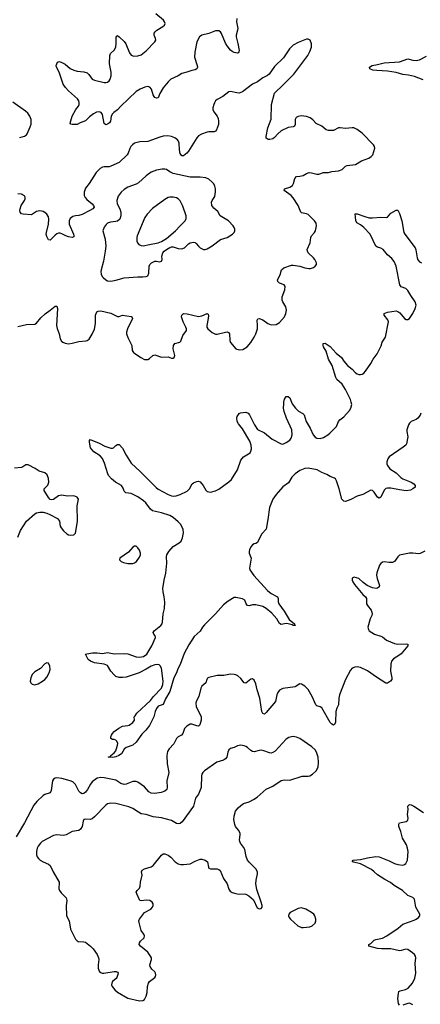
# Model space of a CAD drawing. Header units: inches. Extents: x 1308439 to 1441336, y 959892 to 1036309.
# Tile 114 of 167: x 1401470 to 1406218, y 982860 to 994534. Entities that reach past the tile are written whole.
import ezdxf

# ---------------------------------------------------------------- set-up
doc = ezdxf.new("R2010")
doc.units = ezdxf.units.IN
doc.header["$MEASUREMENT"] = 0
doc.layers.add('B4908', color=7, linetype='Continuous')
doc.layers.add('B4909', color=7, linetype='Continuous')

msp = doc.modelspace()

# ---------------------------------------------------------------- linework, layer by layer
at = {"layer": 'B4908', "color": 6}
for points, elevation in [([(1406223, 989870), (1406215, 989845), (1406190, 989810), (1406170, 989794), (1406108, 989770), (1406090, 989750), (1406079, 989730), (1406060, 989670), (1406059, 989650), (1406070, 989590), (1406055, 989505), (1406046, 989490), (1406016, 989464), (1405849, 989351), (1405833, 989327), (1405822, 989290), (1405822, 989270), (1405827, 989250), (1405857, 989210), (1405930, 989162), (1405987, 989107), (1406010, 989092), (1406109, 989050), (1406140, 989030), (1406157, 989010), (1406156, 988990), (1406131, 988970), (1406103, 988957), (1406052, 988948), (1405970, 988958), (1405870, 988981), (1405830, 988981), (1405810, 988974), (1405790, 988956), (1405750, 988874), (1405730, 988862), (1405710, 988872), (1405670, 988933), (1405650, 988952), (1405630, 988957), (1405537, 988903), (1405470, 988883), (1405394, 988846), (1405330, 988823), (1405310, 988826), (1405289, 988850), (1405258, 988970), (1405225, 989065), (1405212, 989090), (1405199, 989099), (1405150, 989119), (1405110, 989142), (1405050, 989165), (1404995, 989195), (1404890, 989216), (1404850, 989212), (1404790, 989191), (1404733, 989150), (1404697, 989110), (1404657, 989043), (1404590, 988995), (1404510, 988903), (1404472, 988850), (1404429, 988750), (1404412, 988608), (1404390, 988494), (1404341, 988439), (1404319, 988401), (1404290, 988335), (1404270, 988322), (1404250, 988320), (1404230, 988307), (1404210, 988285), (1404194, 988250), (1404190, 988230), (1404191, 988210), (1404214, 988150), (1404193, 988030), (1404199, 988010), (1404244, 987944), (1404407, 987766), (1404450, 987730), (1404526, 987690), (1404532, 987672), (1404532, 987630), (1404540, 987610), (1404603, 987523), (1404664, 987424), (1404726, 987370), (1404725, 987365), (1404738, 987350), (1404710, 987350), (1404698, 987358), (1404650, 987373), (1404630, 987374), (1404570, 987363), (1404550, 987376), (1404518, 987430), (1404459, 987499), (1404393, 987553), (1404350, 987575), (1404270, 987596), (1404230, 987596), (1404190, 987583), (1404170, 987587), (1404155, 987610), (1404139, 987650), (1404110, 987667), (1404030, 987685), (1404010, 987684), (1403940, 987640), (1403885, 987595), (1403789, 987490), (1403659, 987361), (1403636, 987330), (1403610, 987284), (1403539, 987221), (1403476, 987124), (1403419, 987021), (1403371, 986889), (1403343, 986837), (1403329, 986790), (1403298, 986730), (1403250, 986568), (1403198, 986482), (1403170, 986416), (1403110, 986394), (1403090, 986366), (1403074, 986330), (1403060, 986270), (1403010, 986166), (1402964, 986110), (1402917, 986063), (1402850, 985967), (1402810, 985933), (1402730, 985903), (1402710, 985887), (1402676, 985830), (1402646, 985810), (1402610, 985795), (1402568, 985788), (1402518, 985790), (1402537, 985797), (1402547, 985793), (1402549, 985810), (1402590, 985842), (1402610, 985864), (1402631, 985931), (1402633, 985953), (1402621, 985981), (1402610, 985991), (1402590, 985999), (1402570, 985999), (1402552, 986010), (1402551, 986030), (1402557, 986050), (1402569, 986071), (1402590, 986094), (1402646, 986134), (1402690, 986157), (1402750, 986164), (1402766, 986170), (1402810, 986202), (1402831, 986230), (1402827, 986270), (1402840, 986280), (1402860, 986310), (1403019, 986461), (1403056, 986510), (1403150, 986610), (1403167, 986650), (1403171, 986690), (1403150, 986846), (1403135, 986875), (1403123, 986883), (1403108, 986888), (1403070, 986884), (1403027, 986870), (1402970, 986833), (1402887, 986790), (1402730, 986740), (1402690, 986734), (1402650, 986735), (1402610, 986747), (1402590, 986765), (1402549, 986810), (1402510, 986878), (1402472, 986892), (1402358, 986910), (1402308, 986928), (1402283, 986950), (1402268, 986970), (1402249, 987010), (1402264, 987016), (1402334, 987026), (1402390, 987027), (1402450, 987019), (1402510, 987030), (1402590, 987017), (1402710, 987020), (1402750, 987014), (1402850, 986981), (1402890, 986974), (1402938, 986982), (1402977, 987010), (1403038, 987110), (1403078, 987210), (1403074, 987230), (1403058, 987250), (1403050, 987270), (1403064, 987290), (1403144, 987350), (1403157, 987370), (1403163, 987390), (1403170, 987490), (1403186, 987554), (1403191, 987629), (1403184, 987690), (1403169, 987750), (1403167, 987790), (1403181, 987890), (1403203, 987970), (1403213, 988090), (1403211, 988169), (1403215, 988190), (1403239, 988230), (1403290, 988286), (1403361, 988330), (1403382, 988350), (1403400, 988390), (1403411, 988451), (1403409, 988490), (1403378, 988550), (1403350, 988582), (1403290, 988633), (1403250, 988656), (1403150, 988688), (1403043, 988710), (1403021, 988730), (1402965, 988805), (1402939, 988830), (1402870, 988877), (1402790, 988916), (1402726, 988926), (1402710, 988945), (1402698, 988978), (1402676, 989010), (1402605, 989050), (1402558, 989090), (1402524, 989130), (1402515, 989150), (1402475, 989275), (1402451, 989331), (1402423, 989363), (1402350, 989410), (1402310, 989457), (1402297, 989523), (1402297, 989543), (1402305, 989555), (1402410, 989514), (1402478, 989478), (1402550, 989455), (1402568, 989452), (1402582, 989458), (1402610, 989487), (1402630, 989499), (1402650, 989496), (1402690, 989452), (1402732, 989370), (1402790, 989276), (1402897, 989177), (1403087, 988987), (1403110, 988969), (1403230, 988905), (1403270, 988888), (1403290, 988886), (1403323, 988890), (1403370, 988905), (1403455, 988945), (1403483, 988970), (1403513, 989030), (1403530, 989044), (1403570, 989059), (1403590, 989064), (1403610, 989055), (1403643, 989010), (1403675, 988955), (1403690, 988942), (1403730, 988934), (1403790, 988946), (1403830, 988967), (1403950, 989053), (1403979, 989081), (1404050, 989195), (1404091, 989310), (1404123, 989350), (1404200, 989400), (1404210, 989418), (1404216, 989444), (1404213, 989490), (1404197, 989537), (1404110, 989682), (1404063, 989743), (1404048, 989770), (1404044, 989810), (1404049, 989830), (1404070, 989866), (1404086, 989874), (1404150, 989879), (1404176, 989870), (1404193, 989850), (1404252, 989730), (1404290, 989675), (1404370, 989635), (1404462, 989562), (1404570, 989506), (1404590, 989503), (1404630, 989522), (1404670, 989550), (1404688, 989572), (1404700, 989610), (1404697, 989670), (1404631, 989811), (1404605, 989890), (1404598, 989930), (1404599, 989981), (1404602, 990000)], 2700), ([(1404693, 990000), (1404701, 989981), (1404737, 989930), (1404773, 989893), (1404825, 989865), (1404840, 989850), (1404867, 989770), (1404912, 989692), (1404948, 989610), (1404970, 989585), (1404990, 989573), (1405030, 989570), (1405070, 989581), (1405123, 989610), (1405147, 989630), (1405223, 989710), (1405248, 989770), (1405263, 989790), (1405313, 989827), (1405379, 989901), (1405396, 989930), (1405405, 989970), (1405398, 990000)], 2700), ([(1401450, 988397), (1401481, 988479), (1401550, 988590), (1401650, 988676), (1401670, 988687), (1401710, 988695), (1401750, 988694), (1401790, 988685), (1401829, 988669), (1401918, 988618), (1401940, 988590), (1401951, 988530), (1401960, 988510), (1401990, 988473), (1402030, 988439), (1402050, 988428), (1402078, 988422), (1402113, 988427), (1402130, 988448), (1402135, 988465), (1402154, 988590), (1402152, 988770), (1402166, 988850), (1402151, 988871), (1402110, 988887), (1402034, 988886), (1401970, 988896), (1401930, 988887), (1401870, 988846), (1401850, 988841), (1401830, 988845), (1401810, 988868), (1401762, 988950), (1401762, 988970), (1401805, 989015), (1401817, 989050), (1401813, 989093), (1401796, 989136), (1401770, 989161), (1401702, 989182), (1401654, 989214), (1401570, 989256), (1401543, 989257), (1401508, 989232), (1401490, 989225), (1401410, 989215)], 2800), ([(1406270, 988231), (1406215, 988205), (1406199, 988201), (1406130, 988209), (1406090, 988208), (1405973, 988187), (1405950, 988167), (1405910, 988111), (1405890, 988100), (1405850, 988097), (1405790, 988108), (1405770, 988103), (1405750, 988088), (1405733, 988067), (1405703, 987977), (1405700, 987950), (1405705, 987910), (1405735, 987825), (1405730, 987808), (1405710, 987794), (1405694, 987790), (1405650, 987796), (1405586, 987826), (1405541, 987861), (1405490, 987910), (1405435, 987925), (1405409, 987911), (1405410, 987890), (1405418, 987870), (1405439, 987839), (1405537, 987717), (1405570, 987690), (1405579, 987670), (1405580, 987610), (1405590, 987590), (1405634, 987534), (1405645, 987510), (1405647, 987490), (1405643, 987470), (1405625, 987430), (1405594, 987330), (1405602, 987302), (1405613, 987290), (1405676, 987250), (1405750, 987226), (1405770, 987215), (1405817, 987177), (1405910, 987139), (1405950, 987130), (1406050, 987134), (1406069, 987129), (1406069, 987110), (1405990, 987017), (1405965, 986995), (1405902, 986958), (1405876, 986930), (1405868, 986892), (1405863, 986810), (1405881, 986730), (1405881, 986710), (1405866, 986690), (1405830, 986669), (1405810, 986668), (1405698, 986738), (1405590, 986813), (1405510, 986854), (1405470, 986863), (1405442, 986858), (1405410, 986844), (1405390, 986823), (1405330, 986711), (1405261, 986530), (1405252, 986490), (1405248, 986410), (1405229, 986371), (1405217, 986330), (1405214, 986206), (1405202, 986178), (1405190, 986170), (1405170, 986180), (1405150, 986201), (1405050, 986377), (1405030, 986388), (1404990, 986398), (1404978, 986410), (1404938, 986510), (1404890, 986591), (1404850, 986632), (1404810, 986656), (1404790, 986658), (1404735, 986625), (1404590, 986606), (1404550, 986584), (1404530, 986558), (1404516, 986530), (1404502, 986450), (1404390, 986318), (1404370, 986302), (1404350, 986307), (1404340, 986330), (1404316, 986490), (1404286, 986590), (1404270, 986660), (1404250, 986702), (1404230, 986718), (1404210, 986717), (1404150, 986666), (1404130, 986670), (1404090, 986721), (1404055, 986755), (1404030, 986768), (1404010, 986772), (1403967, 986773), (1403890, 986759), (1403810, 986759), (1403710, 986736), (1403695, 986725), (1403687, 986713), (1403678, 986670), (1403630, 986632), (1403615, 986610), (1403592, 986508), (1403562, 986450), (1403557, 986430), (1403563, 986390), (1403619, 986270), (1403620, 986230), (1403605, 986175), (1403590, 986158), (1403570, 986160), (1403510, 986182), (1403490, 986181), (1403450, 986159), (1403425, 986130), (1403405, 986070), (1403388, 986052), (1403350, 986030), (1403330, 986012), (1403296, 985950), (1403242, 985890), (1403223, 985857), (1403215, 985810), (1403217, 985710), (1403236, 985610), (1403215, 985510), (1403219, 985430), (1403212, 985408), (1403192, 985389), (1403148, 985372), (1403070, 985361), (1403030, 985363), (1403000, 985380), (1402950, 985438), (1402870, 985493), (1402850, 985501), (1402810, 985502), (1402730, 985472), (1402710, 985468), (1402670, 985480), (1402610, 985516), (1402470, 985547), (1402430, 985550), (1402390, 985541), (1402330, 985496), (1402308, 985472), (1402273, 985407), (1402250, 985377), (1402230, 985359), (1402210, 985354), (1402190, 985366), (1402170, 985389), (1402130, 985466), (1402098, 985498), (1402070, 985510), (1401970, 985537), (1401910, 985545), (1401890, 985540), (1401872, 985530), (1401859, 985510), (1401845, 985395), (1401831, 985369), (1401770, 985349), (1401750, 985336), (1401675, 985265), (1401637, 985223), (1401528, 985010), (1401430, 984846)], 2800), ([(1405970, 982851), (1405960, 982870), (1405953, 982930), (1405958, 982990), (1405965, 983010), (1405980, 983020), (1406044, 983036), (1406072, 983050), (1406125, 983110), (1406151, 983170), (1406164, 983230), (1406158, 983342), (1406166, 983410), (1406161, 983430), (1406148, 983450), (1406127, 983470), (1406070, 983509), (1406047, 983513), (1405990, 983497), (1405970, 983496), (1405870, 983519), (1405756, 983516), (1405710, 983520), (1405609, 983550), (1405607, 983570), (1405630, 983581), (1405670, 983619), (1405690, 983630), (1405770, 983646), (1405820, 983670), (1405956, 983764), (1406010, 983811), (1406143, 983857), (1406170, 983870), (1406197, 983890), (1406212, 983908), (1406214, 983930), (1406163, 984010), (1406147, 984107), (1406130, 984128), (1406070, 984150), (1406008, 984210), (1405908, 984268), (1405864, 984304), (1405798, 984338), (1405710, 984394), (1405672, 984432), (1405638, 984458), (1405510, 984526), (1405409, 984550), (1405421, 984570), (1405510, 984577), (1405590, 984598), (1405690, 984614), (1405730, 984607), (1405850, 984560), (1405910, 984530), (1405950, 984518), (1406010, 984511), (1406030, 984517), (1406047, 984530), (1406065, 984570), (1406073, 984670), (1406067, 984710), (1406053, 984750), (1406005, 984830), (1405987, 984907), (1405965, 984970), (1405964, 984996), (1405970, 985012), (1406051, 985029), (1406070, 985042), (1406074, 985066), (1406065, 985110), (1406073, 985170), (1406069, 985211), (1406090, 985228), (1406110, 985225), (1406140, 985210), (1406254, 985134)], 2800), ([(1406130, 982852), (1406090, 982872), (1406069, 982871), (1406010, 982850)], 2800)]:
    msp.add_lwpolyline(points, dxfattribs=dict(at, elevation=elevation))
for points, elevation in [([(1402830, 988291), (1402810, 988280), (1402760, 988220), (1402655, 988150), (1402654, 988130), (1402674, 988110), (1402699, 988099), (1402750, 988085), (1402810, 988086), (1402830, 988093), (1402856, 988110), (1402890, 988160), (1402901, 988190), (1402902, 988210), (1402890, 988245), (1402870, 988274), (1402850, 988290)], 2800), ([(1401790, 986907), (1401770, 986895), (1401718, 986842), (1401650, 986803), (1401617, 986770), (1401602, 986730), (1401596, 986690), (1401598, 986679), (1401601, 986670), (1401617, 986657), (1401650, 986648), (1401690, 986659), (1401742, 986690), (1401770, 986712), (1401790, 986738), (1401818, 986790), (1401830, 986830), (1401828, 986870), (1401810, 986905)], 2800), ([(1404710, 986034), (1404690, 986033), (1404658, 986022), (1404630, 986003), (1404497, 985863), (1404470, 985844), (1404450, 985839), (1404430, 985840), (1404365, 985865), (1404330, 985872), (1404309, 985871), (1404250, 985852), (1404230, 985856), (1404209, 985869), (1404170, 985905), (1404150, 985917), (1404130, 985925), (1404090, 985931), (1404050, 985926), (1404010, 985903), (1403970, 985892), (1403950, 985879), (1403937, 985850), (1403924, 985790), (1403911, 985769), (1403886, 985754), (1403808, 985732), (1403660, 985630), (1403640, 985610), (1403629, 985590), (1403626, 985570), (1403622, 985430), (1403588, 985352), (1403555, 985305), (1403531, 985210), (1403395, 985025), (1403370, 985005), (1403350, 985000), (1403330, 985003), (1403270, 985041), (1403150, 985072), (1403050, 985081), (1402970, 985110), (1402910, 985120), (1402877, 985137), (1402810, 985182), (1402763, 985203), (1402610, 985242), (1402550, 985246), (1402510, 985235), (1402490, 985222), (1402358, 985082), (1402330, 985059), (1402310, 985052), (1402250, 985054), (1402230, 985050), (1402222, 985030), (1402211, 984970), (1402190, 984937), (1402170, 984922), (1402090, 984909), (1402021, 984870), (1401990, 984860), (1401910, 984868), (1401870, 984860), (1401738, 984790), (1401716, 984770), (1401690, 984735), (1401679, 984710), (1401669, 984670), (1401671, 984631), (1401679, 984610), (1401692, 984590), (1401714, 984570), (1401747, 984550), (1401810, 984523), (1401830, 984504), (1401865, 984430), (1401936, 984310), (1401938, 984290), (1401932, 984250), (1401934, 984230), (1401942, 984210), (1401963, 984183), (1402022, 984122), (1402028, 984090), (1402020, 984030), (1402025, 983910), (1402055, 983850), (1402073, 983750), (1402133, 983633), (1402150, 983614), (1402165, 983605), (1402230, 983602), (1402250, 983595), (1402310, 983550), (1402339, 983519), (1402388, 983450), (1402406, 983410), (1402408, 983390), (1402401, 983330), (1402402, 983290), (1402412, 983252), (1402421, 983241), (1402446, 983230), (1402469, 983229), (1402590, 983251), (1402612, 983251), (1402630, 983243), (1402636, 983230), (1402634, 983214), (1402622, 983178), (1402614, 983166), (1402570, 983130), (1402562, 983110), (1402560, 983090), (1402565, 983070), (1402599, 983030), (1402630, 983005), (1402750, 982932), (1402890, 982901), (1402930, 982906), (1402950, 982917), (1402970, 982956), (1402981, 982999), (1402986, 983070), (1402996, 983110), (1403010, 983132), (1403070, 983177), (1403080, 983190), (1403085, 983210), (1403081, 983230), (1403070, 983247), (1403038, 983278), (1403017, 983310), (1403014, 983330), (1403033, 983390), (1403031, 983410), (1403022, 983430), (1402990, 983479), (1402902, 983550), (1402887, 983570), (1402889, 983590), (1402903, 983610), (1402947, 983650), (1402950, 983670), (1402942, 983690), (1402910, 983734), (1402886, 983830), (1402884, 983850), (1402889, 983870), (1402950, 983950), (1403024, 983990), (1403045, 984010), (1403053, 984030), (1403051, 984050), (1403040, 984070), (1403011, 984091), (1402970, 984095), (1402910, 984085), (1402892, 984091), (1402857, 984170), (1402852, 984190), (1402862, 984210), (1402890, 984238), (1402899, 984261), (1402900, 984310), (1402922, 984390), (1402915, 984430), (1402920, 984450), (1402950, 984467), (1403030, 984489), (1403050, 984504), (1403150, 984630), (1403170, 984643), (1403190, 984644), (1403230, 984627), (1403263, 984603), (1403312, 984550), (1403350, 984526), (1403378, 984518), (1403410, 984516), (1403490, 984527), (1403550, 984559), (1403610, 984580), (1403630, 984580), (1403670, 984570), (1403694, 984550), (1403706, 984486), (1403713, 984473), (1403730, 984466), (1403810, 984467), (1403830, 984459), (1403845, 984445), (1403887, 984350), (1403928, 984290), (1403947, 984227), (1403963, 984203), (1403987, 984187), (1404032, 984172), (1404067, 984167), (1404130, 984169), (1404150, 984165), (1404187, 984147), (1404239, 984099), (1404285, 984005), (1404310, 983991), (1404330, 983995), (1404343, 984010), (1404342, 984030), (1404332, 984072), (1404280, 984220), (1404267, 984287), (1404271, 984330), (1404289, 984409), (1404288, 984430), (1404270, 984467), (1404190, 984547), (1404171, 984571), (1404154, 984614), (1404137, 984697), (1404124, 984724), (1404087, 984770), (1404077, 984790), (1404075, 984810), (1404083, 984870), (1404081, 984890), (1404065, 984925), (1404028, 984968), (1404018, 984990), (1404007, 985050), (1404012, 985090), (1404027, 985150), (1404058, 985190), (1404090, 985219), (1404121, 985239), (1404190, 985262), (1404242, 985290), (1404283, 985317), (1404390, 985410), (1404470, 985447), (1404570, 985514), (1404610, 985523), (1404670, 985516), (1404816, 985564), (1404890, 985564), (1404910, 985569), (1404942, 985590), (1404984, 985630), (1405007, 985673), (1405012, 985728), (1405008, 985790), (1404987, 985850), (1404970, 985876), (1404933, 985913), (1404790, 986010), (1404750, 986028)], 2900), ([(1404810, 984002), (1404770, 983995), (1404676, 983950), (1404658, 983930), (1404655, 983910), (1404663, 983890), (1404678, 983870), (1404768, 983790), (1404810, 983772), (1404830, 983769), (1404910, 983778), (1404937, 983790), (1404970, 983821), (1404981, 983850), (1404980, 983870), (1404968, 983910), (1404954, 983930), (1404930, 983950), (1404860, 983990)], 2900)]:
    msp.add_lwpolyline(points, close=True, dxfattribs=dict(at, elevation=elevation))
at = {"layer": 'B4909', "color": 6}
for points, elevation in [([(1404042, 994550), (1404040, 994510), (1404054, 994430), (1404053, 994410), (1404035, 994350), (1404034, 994330), (1404056, 994250), (1404071, 994170), (1404069, 994151), (1404058, 994142), (1404050, 994139), (1404010, 994146), (1403990, 994155), (1403970, 994172), (1403930, 994223), (1403910, 994257), (1403862, 994370), (1403850, 994389), (1403830, 994402), (1403790, 994401), (1403710, 994372), (1403630, 994350), (1403601, 994330), (1403570, 994272), (1403544, 994150), (1403541, 994090), (1403573, 993990), (1403577, 993970), (1403570, 993950), (1403550, 993940), (1403510, 993933), (1403450, 993910), (1403390, 993895), (1403350, 993868), (1403263, 993830), (1403230, 993799), (1403170, 993725), (1403130, 993659), (1403111, 993609), (1403090, 993605), (1403070, 993613), (1403062, 993622), (1403050, 993643), (1403032, 993710), (1403012, 993732), (1402990, 993740), (1402954, 993734), (1402896, 993710), (1402850, 993683), (1402670, 993510), (1402630, 993465), (1402586, 993434), (1402570, 993417), (1402556, 993390), (1402545, 993330), (1402533, 993310), (1402510, 993294), (1402489, 993289), (1402470, 993304), (1402451, 993410), (1402434, 993434), (1402410, 993443), (1402382, 993438), (1402344, 993416), (1402298, 993382), (1402250, 993336), (1402187, 993313), (1402150, 993291), (1402090, 993292), (1402076, 993296), (1402070, 993308), (1402090, 993389), (1402137, 993470), (1402166, 993510), (1402173, 993530), (1402174, 993554), (1402170, 993570), (1402155, 993595), (1402047, 993690), (1402012, 993730), (1401985, 993770), (1401939, 993910), (1401907, 993970), (1401904, 993990), (1401920, 994030), (1401930, 994036), (1401943, 994037), (1401970, 994028), (1402010, 994005), (1402070, 993955), (1402110, 993935), (1402150, 993923), (1402230, 993915), (1402270, 993903), (1402290, 993884), (1402329, 993830), (1402355, 993815), (1402470, 993788), (1402490, 993788), (1402510, 993793), (1402530, 993809), (1402543, 993830), (1402553, 993870), (1402553, 993910), (1402533, 994010), (1402538, 994110), (1402546, 994134), (1402588, 994172), (1402608, 994210), (1402614, 994250), (1402613, 994327), (1402620, 994340), (1402630, 994345), (1402650, 994331), (1402710, 994275), (1402727, 994247), (1402770, 994141), (1402790, 994115), (1402822, 994102), (1402870, 994104), (1402910, 994119), (1402970, 994163), (1403073, 994270), (1403082, 994290), (1403081, 994310), (1403065, 994350), (1403065, 994375), (1403074, 994390), (1403097, 994410), (1403168, 994452), (1403187, 994470), (1403193, 994490), (1403187, 994510), (1403174, 994530), (1403083, 994603)], 2700), ([(1401450, 990898), (1401550, 990920), (1401650, 990924), (1401670, 990935), (1401722, 990998), (1401772, 991048), (1401831, 991089), (1401870, 991123), (1401890, 991136), (1401910, 991136), (1401918, 991110), (1401907, 990907), (1401913, 990873), (1401939, 990810), (1401950, 990750), (1401964, 990724), (1401980, 990710), (1402010, 990699), (1402050, 990692), (1402090, 990698), (1402170, 990720), (1402255, 990725), (1402270, 990730), (1402294, 990746), (1402330, 990805), (1402356, 990864), (1402368, 990932), (1402370, 991030), (1402386, 991070), (1402401, 991079), (1402430, 991081), (1402550, 991055), (1402630, 991013), (1402650, 991015), (1402690, 991031), (1402790, 991016), (1402801, 991010), (1402806, 990990), (1402747, 990870), (1402734, 990830), (1402735, 990810), (1402750, 990765), (1402800, 990670), (1402804, 990610), (1402817, 990590), (1402830, 990579), (1402907, 990527), (1402950, 990507), (1402990, 990504), (1403010, 990516), (1403047, 990553), (1403070, 990560), (1403150, 990534), (1403230, 990537), (1403270, 990522), (1403290, 990521), (1403301, 990530), (1403308, 990552), (1403290, 990630), (1403292, 990670), (1403310, 990693), (1403369, 990711), (1403379, 990721), (1403404, 990790), (1403446, 990850), (1403447, 990870), (1403440, 990890), (1403409, 990950), (1403389, 991010), (1403390, 991030), (1403410, 991049), (1403454, 991046), (1403590, 991014), (1403630, 991023), (1403693, 991050), (1403702, 991041), (1403706, 991026), (1403703, 990990), (1403687, 990910), (1403688, 990890), (1403698, 990870), (1403750, 990825), (1403790, 990806), (1403810, 990806), (1403910, 990831), (1403930, 990832), (1403945, 990825), (1403956, 990810), (1403962, 990730), (1403970, 990706), (1404030, 990633), (1404070, 990619), (1404116, 990624), (1404166, 990654), (1404210, 990707), (1404250, 990769), (1404270, 990811), (1404288, 990870), (1404290, 990910), (1404284, 990970), (1404292, 990988), (1404310, 990991), (1404350, 990977), (1404410, 990932), (1404450, 990918), (1404510, 990921), (1404550, 990945), (1404608, 991012), (1404624, 991050), (1404632, 991090), (1404626, 991130), (1404587, 991187), (1404579, 991210), (1404582, 991250), (1404614, 991330), (1404618, 991370), (1404604, 991390), (1404548, 991410), (1404529, 991430), (1404524, 991450), (1404556, 991510), (1404574, 991570), (1404602, 991590), (1404690, 991625), (1404710, 991625), (1404790, 991610), (1404850, 991591), (1404896, 991584), (1404915, 991585), (1404950, 991597), (1404971, 991610), (1404987, 991633), (1404986, 991650), (1404968, 991690), (1404953, 991710), (1404890, 991768), (1404879, 991790), (1404877, 991810), (1404914, 991890), (1404922, 991950), (1404930, 991970), (1404965, 992010), (1404977, 992030), (1404989, 992089), (1404983, 992123), (1404965, 992150), (1404890, 992223), (1404870, 992234), (1404810, 992243), (1404802, 992250), (1404770, 992330), (1404710, 992422), (1404688, 992448), (1404606, 992510), (1404610, 992530), (1404670, 992548), (1404703, 992570), (1404715, 992590), (1404730, 992650), (1404750, 992675), (1404790, 992677), (1404830, 992685), (1404870, 992710), (1404899, 992721), (1404930, 992718), (1404990, 992701), (1405016, 992704), (1405070, 992724), (1405130, 992721), (1405170, 992734), (1405250, 992741), (1405290, 992759), (1405330, 992796), (1405350, 992806), (1405450, 992818), (1405520, 992860), (1405609, 992891), (1405636, 992910), (1405655, 992930), (1405678, 993010), (1405674, 993030), (1405663, 993050), (1405529, 993189), (1405470, 993233), (1405430, 993250), (1405410, 993252), (1405330, 993245), (1405267, 993253), (1405249, 993251), (1405190, 993222), (1405130, 993219), (1405102, 993230), (1405050, 993272), (1404984, 993304), (1404946, 993346), (1404912, 993372), (1404870, 993387), (1404807, 993393), (1404770, 993387), (1404747, 993373), (1404733, 993350), (1404734, 993290), (1404728, 993270), (1404710, 993262), (1404650, 993255), (1404570, 993217), (1404530, 993182), (1404490, 993137), (1404470, 993122), (1404433, 993113), (1404413, 993113), (1404393, 993130), (1404390, 993150), (1404411, 993250), (1404450, 993355), (1404456, 993530), (1404490, 993661), (1404512, 993688), (1404570, 993739), (1404720, 993890), (1404883, 994110), (1404910, 994156), (1404928, 994210), (1404928, 994248), (1404912, 994292), (1404890, 994304), (1404870, 994302), (1404770, 994263), (1404710, 994230), (1404668, 994190), (1404597, 994083), (1404490, 993978), (1404428, 993890), (1404407, 993873), (1404350, 993844), (1404290, 993797), (1404228, 993770), (1404110, 993680), (1404070, 993664), (1404045, 993665), (1403970, 993681), (1403950, 993677), (1403878, 993622), (1403810, 993587), (1403792, 993570), (1403780, 993550), (1403769, 993530), (1403758, 993490), (1403759, 993470), (1403770, 993441), (1403812, 993392), (1403824, 993364), (1403828, 993330), (1403825, 993290), (1403803, 993230), (1403790, 993213), (1403774, 993206), (1403710, 993206), (1403690, 993202), (1403625, 993175), (1403590, 993155), (1403568, 993132), (1403470, 992977), (1403449, 992950), (1403410, 992920), (1403390, 992919), (1403370, 992946), (1403362, 992990), (1403361, 993070), (1403354, 993094), (1403342, 993110), (1403310, 993133), (1403269, 993149), (1403225, 993155), (1403170, 993151), (1403130, 993142), (1402990, 993089), (1402894, 993086), (1402831, 993069), (1402808, 993052), (1402788, 993030), (1402775, 993005), (1402757, 992950), (1402745, 992930), (1402650, 992841), (1402550, 992796), (1402530, 992791), (1402470, 992790), (1402450, 992784), (1402425, 992770), (1402378, 992722), (1402295, 992590), (1402250, 992538), (1402233, 992490), (1402235, 992450), (1402246, 992426), (1402264, 992404), (1402330, 992350), (1402346, 992330), (1402352, 992310), (1402335, 992290), (1402303, 992270), (1402210, 992223), (1402171, 992211), (1402130, 992209), (1402101, 992199), (1402070, 992175), (1402058, 992150), (1402058, 992110), (1402109, 991990), (1402113, 991970), (1402110, 991959), (1402090, 991953), (1402050, 991959), (1402017, 991970), (1401970, 991996), (1401950, 992003), (1401930, 992003), (1401910, 991995), (1401890, 991979), (1401830, 991918), (1401810, 991923), (1401790, 991965), (1401785, 991990), (1401786, 992010), (1401813, 992110), (1401817, 992170), (1401810, 992197), (1401790, 992230), (1401770, 992249), (1401750, 992260), (1401710, 992268), (1401670, 992259), (1401610, 992222), (1401510, 992227), (1401490, 992233), (1401476, 992250), (1401472, 992270), (1401475, 992290), (1401489, 992331), (1401526, 992390), (1401534, 992410), (1401534, 992430), (1401526, 992446), (1401490, 992467), (1401450, 992471)], 2800), ([(1406250, 993822), (1406150, 993860), (1406076, 993876), (1406010, 993884), (1405930, 993907), (1405830, 993922), (1405704, 993930), (1405657, 993937), (1405621, 993950), (1405614, 993970), (1405647, 993990), (1405710, 994001), (1405790, 994023), (1405970, 994034), (1406070, 994069), (1406130, 994053), (1406170, 994050), (1406210, 994059), (1406290, 994101)], 2700), ([(1401470, 993138), (1401527, 993153), (1401550, 993170), (1401558, 993182), (1401596, 993264), (1401605, 993295), (1401605, 993350), (1401591, 993391), (1401566, 993426), (1401539, 993450), (1401390, 993555)], 2800), ([(1405398, 990000), (1405390, 990029), (1405331, 990150), (1405290, 990211), (1405230, 990268), (1405217, 990290), (1405173, 990433), (1405130, 990511), (1405102, 990602), (1405070, 990657), (1405066, 990670), (1405067, 990693), (1405070, 990696), (1405090, 990697), (1405150, 990658), (1405220, 990580), (1405282, 990530), (1405310, 990485), (1405353, 990433), (1405409, 990389), (1405450, 990348), (1405470, 990334), (1405490, 990328), (1405510, 990326), (1405530, 990331), (1405550, 990345), (1405570, 990368), (1405630, 990459), (1405658, 990510), (1405708, 990572), (1405753, 990667), (1405767, 990710), (1405805, 990770), (1405840, 990950), (1405834, 990974), (1405790, 991030), (1405790, 991050), (1405830, 991067), (1405930, 991081), (1405950, 991075), (1405977, 991057), (1406030, 990993), (1406050, 990980), (1406070, 990980), (1406090, 990992), (1406130, 991051), (1406157, 991110), (1406167, 991150), (1406156, 991190), (1406104, 991264), (1406070, 991324), (1406045, 991345), (1405990, 991367), (1405975, 991390), (1405931, 991611), (1405907, 991667), (1405881, 991701), (1405830, 991748), (1405778, 991810), (1405750, 991826), (1405710, 991838), (1405692, 991850), (1405624, 991990), (1405550, 992070), (1405510, 992101), (1405465, 992125), (1405455, 992155), (1405446, 992234), (1405470, 992234), (1405559, 992199), (1405610, 992185), (1405650, 992184), (1405751, 992191), (1405812, 992188), (1405830, 992194), (1405870, 992241), (1405930, 992274), (1405950, 992275), (1405970, 992237), (1405998, 992150), (1406024, 992010), (1406034, 991990), (1406155, 991830), (1406165, 991805), (1406180, 991710), (1406190, 991687), (1406210, 991663), (1406230, 991650)], 2700), ([(1404602, 990000), (1404610, 990036), (1404630, 990065), (1404650, 990067), (1404670, 990050), (1404693, 990000)], 2700)]:
    msp.add_lwpolyline(points, dxfattribs=dict(at, elevation=elevation))
for points, elevation in [([(1403190, 992763), (1403157, 992763), (1403090, 992750), (1403030, 992725), (1402970, 992684), (1402880, 992600), (1402850, 992584), (1402752, 992548), (1402710, 992522), (1402672, 992490), (1402637, 992443), (1402622, 992390), (1402625, 992350), (1402658, 992290), (1402670, 992250), (1402669, 992210), (1402657, 992170), (1402630, 992147), (1402610, 992141), (1402545, 992135), (1402510, 992121), (1402493, 992107), (1402470, 992074), (1402456, 992030), (1402484, 991930), (1402489, 991850), (1402485, 991790), (1402465, 991670), (1402434, 991570), (1402432, 991550), (1402436, 991516), (1402448, 991490), (1402458, 991478), (1402490, 991450), (1402510, 991439), (1402550, 991433), (1402610, 991446), (1402710, 991472), (1402870, 991484), (1402930, 991484), (1402970, 991488), (1402990, 991497), (1402999, 991530), (1403005, 991610), (1403013, 991630), (1403031, 991650), (1403070, 991672), (1403092, 991672), (1403130, 991664), (1403151, 991669), (1403159, 991690), (1403153, 991730), (1403168, 991770), (1403183, 991790), (1403208, 991810), (1403250, 991834), (1403270, 991840), (1403290, 991839), (1403350, 991821), (1403390, 991816), (1403423, 991830), (1403470, 991876), (1403490, 991889), (1403530, 991897), (1403550, 991892), (1403562, 991882), (1403588, 991848), (1403608, 991830), (1403650, 991810), (1403670, 991809), (1403690, 991816), (1403750, 991853), (1403850, 991926), (1403929, 991951), (1403994, 991990), (1404011, 992010), (1404018, 992030), (1404018, 992050), (1404011, 992070), (1403998, 992090), (1403946, 992150), (1403847, 992207), (1403819, 992259), (1403770, 992298), (1403748, 992330), (1403744, 992370), (1403752, 992390), (1403783, 992437), (1403792, 992492), (1403790, 992530), (1403782, 992562), (1403770, 992586), (1403750, 992609), (1403710, 992644), (1403677, 992657), (1403607, 992667), (1403490, 992665), (1403290, 992710), (1403249, 992729), (1403210, 992756)], 2900), ([(1403290, 992431), (1403250, 992428), (1403230, 992424), (1403190, 992404), (1403045, 992295), (1402981, 992230), (1402953, 992190), (1402863, 991970), (1402858, 991950), (1402859, 991910), (1402868, 991888), (1402881, 991870), (1402910, 991855), (1402934, 991854), (1403010, 991867), (1403110, 991889), (1403150, 991906), (1403210, 991940), (1403317, 992030), (1403370, 992090), (1403433, 992150), (1403443, 992177), (1403443, 992210), (1403405, 992325), (1403370, 992386), (1403350, 992408), (1403330, 992421)], 3000)]:
    msp.add_lwpolyline(points, close=True, dxfattribs=dict(at, elevation=elevation))

doc.saveas('drawing.dxf')
